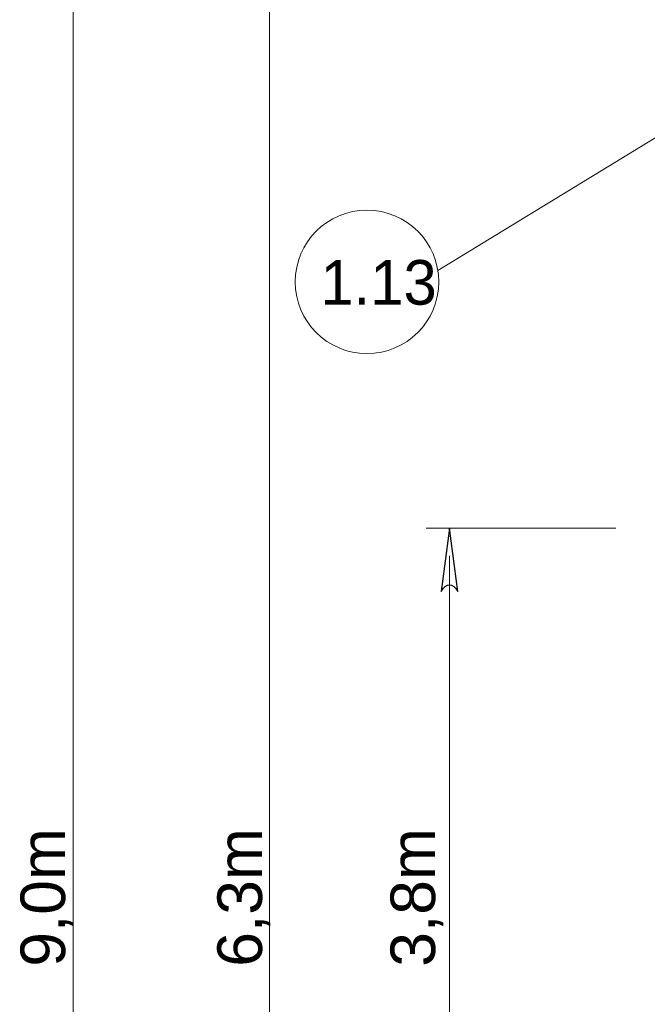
# Model space of a CAD drawing. Header units: centimetres. Extents: x -7 to 187, y -110 to 8.
# Tile 14 of 40: x -7.41 to -4.6, y -0.58 to 3.83. Entities that reach past the tile are written whole.
import ezdxf

# ---------------------------------------------------------------- set-up
doc = ezdxf.new("R2010")
doc.units = ezdxf.units.CM
doc.header["$MEASUREMENT"] = 0
doc.layers.add('Warstwa 1', color=7, linetype='Continuous')

msp = doc.modelspace()

# ---------------------------------------------------------------- linework, layer by layer
at = {"layer": 'Warstwa 1', "lineweight": 18}
for points in [[(-7.1698, 5.7127), (-7.1698, 5.7127), (-7.1698, -6.8929), (-7.1698, -6.8929)], [(-6.2901, 5.4256), (-6.2901, 5.4256), (-6.2901, -3.7509), (-6.2901, -3.7509)], [(-4.1887, 3.5308), (-4.1887, 3.5308), (-5.5363, 2.7072), (-5.5363, 2.7072)], [(-5.5892, 1.5533), (-5.5892, 1.5533), (-4.7395, 1.5533), (-4.7395, 1.5533)], [(-5.4841, 1.4282), (-5.4841, 1.4282), (-5.4841, -3.7496), (-5.4841, -3.7496)]]:
    msp.add_open_spline(points, degree=3, dxfattribs=at)
msp.add_open_spline([(-5.8537, 2.9779), (-5.6762, 2.9779), (-5.5323, 2.8339), (-5.5323, 2.6565), (-5.5323, 2.6565), (-5.5323, 2.479), (-5.6762, 2.3351), (-5.8537, 2.3351), (-5.8537, 2.3351), (-6.0312, 2.3351), (-6.1751, 2.479), (-6.1751, 2.6565), (-6.1751, 2.6565), (-6.1751, 2.8339), (-6.0312, 2.9779), (-5.8537, 2.9779)], degree=3, knots=[0, 0, 0, 0, 0.2, 0.2, 0.2, 0.2, 0.4, 0.4, 0.4, 0.4, 0.6, 0.6, 0.6, 0.6, 1, 1, 1, 1], dxfattribs=at)
at = {"layer": 'Warstwa 1'}
msp.add_open_spline([(-5.4841, 1.5533), (-5.4841, 1.5533), (-5.4464, 1.2688), (-5.4464, 1.2688), (-5.4464, 1.2688), (-5.4715, 1.3094), (-5.4966, 1.3094), (-5.5217, 1.2688), (-5.5217, 1.2688), (-5.5217, 1.2688), (-5.4841, 1.5533), (-5.4841, 1.5533)], degree=3, knots=[0, 0, 0, 0, 0.25, 0.25, 0.25, 0.25, 0.5, 0.5, 0.5, 0.5, 1, 1, 1, 1], dxfattribs=at)

# ---------------------------------------------------------------- texts
at = {"insert": (-6.0621, 2.7543), "char_height": 0.2, "width": 0.18362, "attachment_point": 1}
msp.add_mtext('1.13', dxfattribs=at)
at = {"char_height": 0.2, "width": 5.698179, "attachment_point": 1, "rotation": 90}
for s, insert in [('{\\fArial|b0|i0|c238|p34;9,0m}', (-7.4054, -0.4128)), ('{\\fArial|b0|i0|c238|p34;6,3m}', (-6.5237, -0.4128)), ('{\\fArial|b0|i0|c238|p34;3,8m}', (-5.7484, -0.4128))]:
    msp.add_mtext(s, dxfattribs=dict(at, insert=insert))

doc.saveas('drawing.dxf')
